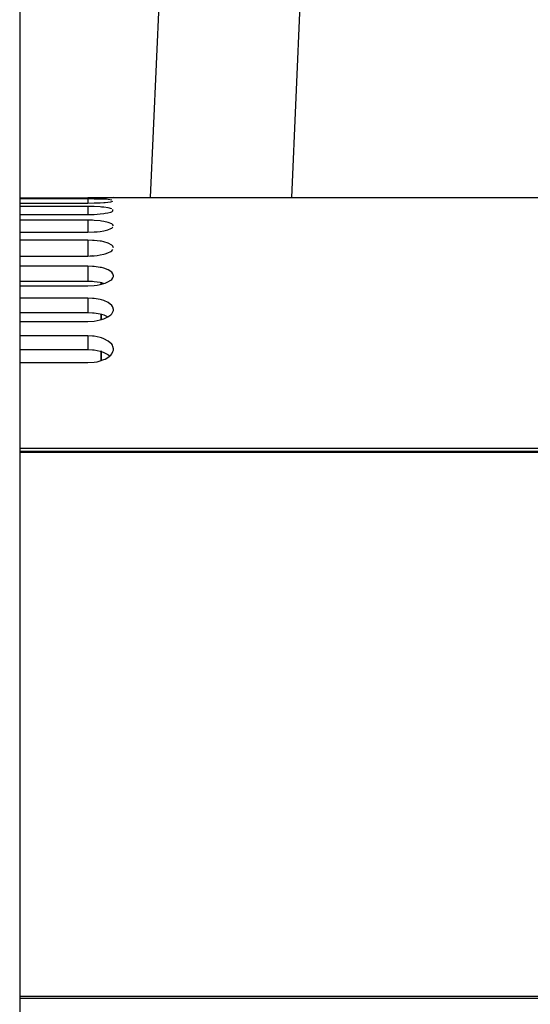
# Model space of a CAD drawing. Header units: millimetres. Extents: x -1041 to -481, y -163 to 556.
# Tile 21 of 51: x -821 to -742, y 86 to 240. Entities that reach past the tile are written whole.
import ezdxf

# ---------------------------------------------------------------- set-up
doc = ezdxf.new("R2010")
doc.units = ezdxf.units.MM

# ---------------------------------------------------------------- blocks, each defined once
blk = doc.blocks.new('Wasserabweiser__5', base_point=(-808.39, 186.64))
at = {"color": 7, "linetype": 'Continuous'}
for p, q in [((-808.39, 198.51), (-808.39, 198.8)), ((-808.39, 198.8), (-808.39, 198.51)), ((-808.39, 193.01), (-808.39, 193.86)), ((-808.39, 193.86), (-808.39, 193.01)), ((-808.39, 188.15), (-808.39, 187.83)), ((-808.39, 186.64), (-808.39, 188.15)), ((-808.39, 187.83), (-808.39, 186.64))]:
    blk.add_line(p, q, dxfattribs=at)
blk = doc.blocks.new('Deckelprofil_seitlich_2__30', base_point=(-955.49, 87.35))
at = {"color": 1, "linetype": 'Continuous'}
for p, q in [((-585.49, 172.37), (-821.09, 172.37)), ((-821.09, 87.71), (-588.81, 87.71)), ((-821.09, 87.35), (-589.37, 87.35))]:
    blk.add_line(p, q, dxfattribs=at)
at = {"color": 7, "linetype": 'Continuous'}
blk.add_line((-821.09, 172.37), (-585.49, 172.37), dxfattribs=at)
blk = doc.blocks.new('Deckelprofil__31', base_point=(-955.49, 172.54))
at = {"color": 7, "linetype": 'Continuous'}
for p, q in [((-821.09, 211.97), (-810.49, 211.97)), ((-821.09, 211.97), (-810.49, 211.97)), ((-810.49, 211.79), (-821.09, 211.79)), ((-810.49, 211.97), (-808.55, 211.98)), ((-809.39, 211.97), (-810.49, 211.97)), ((-809.48, 211.78), (-810.49, 211.79)), ((-808.54, 211.76), (-809.48, 211.78)), ((-807.98, 211.99), (-809.39, 211.97)), ((-808.55, 211.98), (-808.35, 211.98)), ((-807.98, 211.74), (-808.54, 211.76)), ((-808.35, 211.98), (-807.98, 211.99)), ((-806.49, 212.02), (-807.98, 211.99)), ((-807.98, 211.99), (-807.58, 211.99)), ((-807.3, 211.69), (-807.98, 211.74)), ((-807.58, 211.99), (-807.35, 212)), ((-807.35, 212), (-806.49, 212.02)), ((-806.76, 211.63), (-807.3, 211.69)), ((-806.49, 212.02), (-585.49, 212.02)), ((-821.09, 211.16), (-810.49, 211.16)), ((-810.49, 210.62), (-821.09, 210.62)), ((-810.49, 211.16), (-809.49, 211.17)), ((-809.75, 210.61), (-810.49, 210.62)), ((-809.48, 210.61), (-809.75, 210.61)), ((-809.49, 211.17), (-809.04, 211.19)), ((-808.54, 210.55), (-809.48, 210.61)), ((-809.04, 211.19), (-808.55, 211.21)), ((-808.55, 211.21), (-807.99, 211.25)), ((-808.38, 210.54), (-808.54, 210.55)), ((-807.98, 210.5), (-808.38, 210.54)), ((-807.99, 211.25), (-807.79, 211.26)), ((-807.3, 210.41), (-807.98, 210.5)), ((-807.79, 211.26), (-807.35, 211.31)), ((-807.35, 211.31), (-806.91, 211.37)), ((-806.76, 210.26), (-807.3, 210.41)), ((-806.91, 211.37), (-806.76, 211.4)), ((-806.76, 211.4), (-806.57, 211.46)), ((-806.57, 209.92), (-806.57, 210.17)), ((-821.09, 209.37), (-810.49, 209.37)), ((-810.49, 208.48), (-821.09, 208.48)), ((-810.49, 209.37), (-809.49, 209.39)), ((-809.75, 208.47), (-810.49, 208.48)), ((-809.49, 209.39), (-809.04, 209.42)), ((-809.04, 209.42), (-808.55, 209.46)), ((-808.55, 209.46), (-807.99, 209.53)), ((-807.99, 209.53), (-807.79, 209.56)), ((-807.79, 209.56), (-807.35, 209.64)), ((-807.35, 209.64), (-806.91, 209.76)), ((-806.91, 209.76), (-806.76, 209.81)), ((-806.76, 209.81), (-806.57, 209.92)), ((-809.48, 208.45), (-809.75, 208.47)), ((-808.54, 208.37), (-809.48, 208.45)), ((-808.38, 208.35), (-808.54, 208.37)), ((-807.98, 208.29), (-808.38, 208.35)), ((-807.3, 208.14), (-807.98, 208.29)), ((-807.79, 206.88), (-807.35, 207)), ((-807.35, 207), (-806.91, 207.17)), ((-806.76, 207.92), (-807.3, 208.14)), ((-806.91, 207.17), (-806.76, 207.25)), ((-806.57, 207.78), (-806.76, 207.92)), ((-806.76, 207.25), (-806.57, 207.41)), ((-806.49, 207.59), (-806.57, 207.78)), ((-821.09, 206.61), (-810.49, 206.61)), ((-810.49, 206.61), (-809.49, 206.65)), ((-809.49, 206.65), (-809.04, 206.68)), ((-809.04, 206.68), (-808.55, 206.74)), ((-808.55, 206.74), (-807.99, 206.84)), ((-807.99, 206.84), (-807.79, 206.88)), ((-810.49, 205.37), (-821.09, 205.37)), ((-809.75, 205.35), (-810.49, 205.37)), ((-809.48, 205.34), (-809.75, 205.35)), ((-808.54, 205.23), (-809.48, 205.34)), ((-808.38, 205.2), (-808.54, 205.23)), ((-807.98, 205.12), (-808.38, 205.2)), ((-807.3, 204.91), (-807.98, 205.12)), ((-806.76, 204.62), (-807.3, 204.91)), ((-806.57, 204.42), (-806.76, 204.62)), ((-806.76, 203.73), (-806.57, 203.94)), ((-806.49, 204.18), (-806.57, 204.42)), ((-821.09, 202.9), (-810.49, 202.9)), ((-821.09, 202.9), (-810.49, 202.9)), ((-821.09, 202.9), (-810.49, 202.9)), ((-810.49, 202.9), (-809.75, 202.98)), ((-810.49, 202.9), (-809.49, 202.96)), ((-809.75, 202.98), (-809.49, 202.96)), ((-809.49, 202.96), (-809.04, 202.99)), ((-809.04, 202.99), (-808.55, 203.07)), ((-808.55, 203.07), (-807.99, 203.19)), ((-807.99, 203.19), (-807.79, 203.25)), ((-807.79, 203.25), (-807.35, 203.4)), ((-807.35, 203.4), (-806.91, 203.62)), ((-806.91, 203.62), (-806.76, 203.73)), ((-810.49, 201.32), (-821.09, 201.32)), ((-809.75, 201.3), (-810.49, 201.32)), ((-809.48, 201.27), (-809.75, 201.3)), ((-808.54, 201.14), (-809.48, 201.27)), ((-808.38, 201.1), (-808.54, 201.14)), ((-807.98, 201), (-808.38, 201.1)), ((-807.3, 200.74), (-807.98, 201)), ((-806.76, 200.38), (-807.3, 200.74)), ((-806.91, 199.15), (-806.76, 199.28)), ((-806.57, 200.13), (-806.76, 200.38)), ((-806.76, 199.28), (-806.57, 199.54)), ((-806.49, 199.84), (-806.57, 200.13)), ((-806.57, 199.54), (-806.51, 199.7)), ((-806.51, 199.7), (-806.49, 199.84)), ((-821.09, 199.01), (-810.49, 199.01)), ((-821.09, 198.26), (-810.49, 198.26)), ((-821.09, 198.26), (-810.49, 198.26)), ((-810.49, 199.01), (-809.75, 198.99)), ((-810.49, 198.26), (-809.49, 198.31)), ((-809.75, 198.99), (-809.49, 198.96)), ((-809.49, 198.96), (-808.55, 198.83)), ((-809.49, 198.31), (-809.04, 198.37)), ((-809.04, 198.37), (-808.55, 198.46)), ((-808.55, 198.83), (-808.38, 198.79)), ((-808.55, 198.46), (-807.99, 198.61)), ((-808.38, 198.79), (-807.99, 198.61)), ((-807.99, 198.61), (-807.79, 198.68)), ((-807.79, 198.68), (-807.35, 198.87)), ((-807.35, 198.87), (-806.91, 199.15)), ((-810.49, 196.35), (-821.09, 196.35)), ((-809.75, 196.32), (-810.49, 196.35)), ((-809.48, 196.29), (-809.75, 196.32)), ((-808.54, 196.13), (-809.48, 196.29)), ((-808.38, 196.09), (-808.54, 196.13)), ((-807.98, 195.97), (-808.38, 196.09)), ((-807.3, 195.66), (-807.98, 195.97)), ((-806.76, 195.22), (-807.3, 195.66)), ((-806.64, 195.07), (-806.76, 195.22)), ((-806.57, 194.93), (-806.64, 195.07)), ((-806.49, 194.58), (-806.57, 194.93)), ((-821.09, 194.12), (-810.49, 194.12)), ((-810.49, 194.12), (-809.75, 194.09)), ((-809.75, 194.09), (-809.49, 194.06)), ((-809.49, 194.06), (-808.55, 193.9)), ((-808.55, 193.9), (-808.38, 193.86)), ((-808.38, 193.86), (-807.99, 193.74)), ((-807.99, 193.74), (-807.35, 193.46)), ((-807.99, 193.13), (-807.79, 193.21)), ((-807.79, 193.21), (-807.35, 193.46)), ((-807.35, 193.46), (-806.91, 193.76)), ((-806.91, 193.76), (-806.76, 193.92)), ((-806.76, 193.92), (-806.57, 194.22)), ((-806.57, 194.22), (-806.51, 194.41)), ((-806.51, 194.41), (-806.49, 194.58)), ((-821.09, 192.72), (-810.49, 192.72)), ((-821.09, 192.72), (-810.49, 192.72)), ((-810.49, 192.72), (-809.49, 192.78)), ((-809.49, 192.78), (-809.04, 192.85)), ((-809.04, 192.85), (-808.55, 192.96)), ((-808.55, 192.96), (-807.99, 193.13)), ((-810.49, 190.49), (-821.09, 190.49)), ((-809.75, 190.45), (-810.49, 190.49)), ((-809.48, 190.42), (-809.75, 190.45)), ((-808.54, 190.23), (-809.48, 190.42)), ((-808.38, 190.18), (-808.54, 190.23)), ((-807.98, 190.04), (-808.38, 190.18)), ((-807.3, 189.68), (-807.98, 190.04)), ((-806.76, 189.18), (-807.3, 189.68)), ((-806.64, 189.01), (-806.76, 189.18)), ((-806.57, 188.84), (-806.64, 189.01)), ((-806.49, 188.44), (-806.57, 188.84)), ((-821.09, 188.35), (-810.49, 188.35)), ((-810.49, 188.35), (-809.75, 188.32)), ((-809.75, 188.32), (-809.49, 188.29)), ((-809.49, 188.29), (-808.55, 188.1)), ((-808.55, 188.1), (-808.38, 188.05)), ((-808.38, 188.05), (-807.99, 187.91)), ((-807.99, 187.91), (-807.35, 187.59)), ((-807.79, 186.87), (-807.35, 187.13)), ((-807.35, 187.59), (-807.08, 187.35)), ((-807.35, 187.13), (-806.91, 187.5)), ((-806.91, 187.5), (-806.76, 187.68)), ((-806.76, 187.68), (-806.57, 188.03)), ((-806.57, 188.03), (-806.51, 188.25)), ((-806.51, 188.25), (-806.49, 188.44)), ((-821.09, 186.31), (-810.49, 186.31)), ((-821.09, 186.31), (-810.49, 186.31)), ((-810.49, 186.31), (-809.49, 186.38)), ((-809.49, 186.38), (-809.04, 186.45)), ((-809.04, 186.45), (-808.55, 186.58)), ((-808.55, 186.58), (-807.99, 186.78)), ((-807.99, 186.78), (-807.79, 186.87))]:
    blk.add_line(p, q, dxfattribs=at)
at = {"color": 1, "linetype": 'Continuous'}
for p, q in [((-810.49, 211.79), (-810.49, 211.16)), ((-810.49, 210.62), (-810.49, 209.37)), ((-810.49, 208.48), (-810.49, 206.61)), ((-810.49, 205.37), (-810.49, 202.9)), ((-810.49, 201.32), (-810.49, 199.01)), ((-810.49, 196.35), (-810.49, 194.12)), ((-810.49, 190.49), (-810.49, 188.35)), ((-585.49, 172.97), (-821.09, 172.97)), ((-821.09, 172.54), (-585.49, 172.54))]:
    blk.add_line(p, q, dxfattribs=at)
blk = doc.blocks.new('Gehaeuse_kpl__68', base_point=(-955.49, -151.96))
for name, p in [('Deckelprofil__31', (-955.49, 172.54)), ('Deckelprofil_seitlich_2__30', (-955.49, 87.35))]:
    blk.add_blockref(name, p)
blk = doc.blocks.new('Tragrohr-drehen__72', base_point=(-800.76, 212.02))
at = {"color": 7, "linetype": 'Continuous'}
for p, q in [((-796, 320.08), (-800.76, 212.02)), ((-778.74, 212.02), (-774.04, 319.12))]:
    blk.add_line(p, q, dxfattribs=at)
blk = doc.blocks.new('Tragrohr-neigen__73', base_point=(-843.09, 52.52))
at = {"color": 7, "linetype": 'Continuous'}
blk.add_line((-821.09, 319.52), (-821.09, 52.52), dxfattribs=at)
blk = doc.blocks.new('PO-Buegel-L10__90', base_point=(-860.77, -61.98))
for name, p in [('Tragrohr-neigen__73', (-843.09, 52.52)), ('Tragrohr-drehen__72', (-800.76, 212.02))]:
    blk.add_blockref(name, p)
blk = doc.blocks.new('L10-für-dxf-Internet__92', base_point=(-1040.84, -162.98))
for name, p in [('PO-Buegel-L10__90', (-860.77, -61.98)), ('Gehaeuse_kpl__68', (-955.49, -151.96)), ('Wasserabweiser__5', (-808.39, 186.64))]:
    blk.add_blockref(name, p)
blk = doc.blocks.new('SA_LinksB', base_point=(-811, 178))
blk.add_blockref('L10-für-dxf-Internet__92', (-1040.84, -162.98))

msp = doc.modelspace()

# ---------------------------------------------------------------- block references
msp.add_blockref('SA_LinksB', (-811, 178))

doc.saveas('drawing.dxf')
